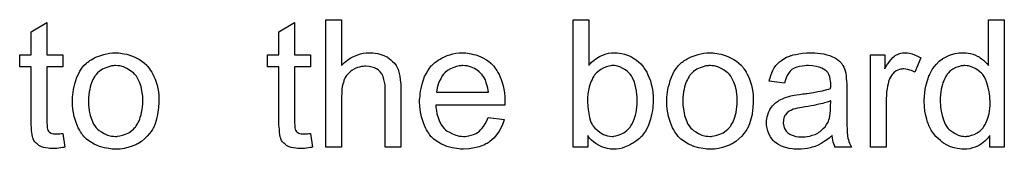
# Model space of a CAD drawing. Extents: x -1.6 to 9, y -2.8 to 5.2.
# Tile 111 of 197: x 7.4183 to 8.0369, y 0.0183 to 0.0996. Entities that reach past the tile are written whole.
import ezdxf

# ---------------------------------------------------------------- set-up
doc = ezdxf.new("R2010")
doc.units = 0
doc.layers.add('dfn6-15-57-c_document', color=1, linetype='CONTINUOUS')

msp = doc.modelspace()

# ---------------------------------------------------------------- linework, layer by layer
at = {"layer": 'dfn6-15-57-c_document', "color": 1}
for points in [[(7.620514, 0.070931), (7.62063, 0.071047), (7.620861, 0.071278), (7.621208, 0.071626), (7.621787, 0.072204), (7.622365, 0.072783), (7.623175, 0.073477), (7.624216, 0.074171), (7.625258, 0.074981), (7.626415, 0.075675), (7.627687, 0.076369), (7.630696, 0.077642), (7.632315, 0.078221), (7.634051, 0.078568), (7.635902, 0.078799), (7.637753, 0.078915), (7.638795, 0.078915), (7.640067, 0.078799), (7.641571, 0.078568), (7.643307, 0.078336), (7.645158, 0.077873), (7.647009, 0.077179), (7.64886, 0.076369), (7.649092, 0.076254), (7.64967, 0.075906), (7.65048, 0.075328), (7.651522, 0.074518), (7.652563, 0.073477), (7.65372, 0.07232), (7.654761, 0.070931), (7.655687, 0.069312), (7.655802, 0.06908), (7.656034, 0.068502), (7.656381, 0.06746), (7.656728, 0.065956), (7.657075, 0.064105), (7.657422, 0.061907), (7.657654, 0.059246), (7.657769, 0.056237), (7.657769, 0.019561), (7.647935, 0.019561), (7.647935, 0.056353), (7.647935, 0.056469), (7.647935, 0.0567), (7.647935, 0.057047), (7.647935, 0.05751), (7.647819, 0.058783), (7.647588, 0.060403), (7.647125, 0.062138), (7.646547, 0.063874), (7.645737, 0.065609), (7.644695, 0.066998), (7.64458, 0.067113), (7.644117, 0.067576), (7.643423, 0.068155), (7.642381, 0.068733), (7.641109, 0.069427), (7.639605, 0.06989), (7.637753, 0.070353), (7.635671, 0.070469), (7.634976, 0.070469), (7.634167, 0.070353), (7.63301, 0.070237), (7.631853, 0.06989), (7.630464, 0.069543), (7.629076, 0.068965), (7.627572, 0.068155), (7.627456, 0.068039), (7.626993, 0.067692), (7.626299, 0.067229), (7.625489, 0.066535), (7.624564, 0.065609), (7.623638, 0.064568), (7.622828, 0.063295), (7.622134, 0.061907), (7.622018, 0.061675), (7.621902, 0.061213), (7.621671, 0.060287), (7.621324, 0.05913), (7.620977, 0.057626), (7.620745, 0.055775), (7.62063, 0.053692), (7.620514, 0.051262), (7.620514, 0.019561), (7.61068, 0.019561), (7.61068, 0.099625), (7.620514, 0.099625), (7.620514, 0.070931)], [(7.775899, 0.071047), (7.776015, 0.071163), (7.776131, 0.071394), (7.776478, 0.071741), (7.777056, 0.07232), (7.777635, 0.072898), (7.778329, 0.073593), (7.779254, 0.074287), (7.78018, 0.074981), (7.782494, 0.076485), (7.785155, 0.077642), (7.786659, 0.078221), (7.788279, 0.078568), (7.790015, 0.078799), (7.79175, 0.078915), (7.792676, 0.078915), (7.793717, 0.078799), (7.79499, 0.078683), (7.796494, 0.078336), (7.798229, 0.077989), (7.80008, 0.077411), (7.801816, 0.076716), (7.802047, 0.076601), (7.802626, 0.076369), (7.803551, 0.075791), (7.804593, 0.075097), (7.805865, 0.074287), (7.807138, 0.073246), (7.808526, 0.071973), (7.809684, 0.070584), (7.809799, 0.070469), (7.810146, 0.06989), (7.810725, 0.06908), (7.811419, 0.068039), (7.812229, 0.066651), (7.813039, 0.065031), (7.813849, 0.06318), (7.814543, 0.061213), (7.814543, 0.061097), (7.814659, 0.060981), (7.814774, 0.060634), (7.81489, 0.060287), (7.815121, 0.05913), (7.815468, 0.057626), (7.815816, 0.055891), (7.816163, 0.053924), (7.816278, 0.051725), (7.816394, 0.049411), (7.816394, 0.049296), (7.816394, 0.048717), (7.816394, 0.048023), (7.816278, 0.046982), (7.816163, 0.045709), (7.816047, 0.044321), (7.815816, 0.042701), (7.815468, 0.040965), (7.814543, 0.037263), (7.813964, 0.035296), (7.81327, 0.033445), (7.81246, 0.031478), (7.811419, 0.029742), (7.810262, 0.028007), (7.808989, 0.026387), (7.808874, 0.026271), (7.808642, 0.02604), (7.808295, 0.025693), (7.807717, 0.025114), (7.806907, 0.024536), (7.806097, 0.023842), (7.805171, 0.023147), (7.804014, 0.022337), (7.802742, 0.021643), (7.801469, 0.020833), (7.798345, 0.019561), (7.796725, 0.018982), (7.79499, 0.018635), (7.793138, 0.018404), (7.791287, 0.018288), (7.790824, 0.018288), (7.790246, 0.018404), (7.789552, 0.018404), (7.788742, 0.018519), (7.7877, 0.018751), (7.785386, 0.019329), (7.784114, 0.019792), (7.782841, 0.020371), (7.781453, 0.021065), (7.78018, 0.021875), (7.778792, 0.022916), (7.777519, 0.024073), (7.776362, 0.025346), (7.775205, 0.02685), (7.775205, 0.019561), (7.766065, 0.019561), (7.766065, 0.099625), (7.775899, 0.099625), (7.775899, 0.071047)], [(8.036918, 0.019561), (8.027778, 0.019561), (8.027778, 0.02685), (8.027662, 0.026734), (8.027547, 0.026503), (8.027199, 0.02604), (8.026737, 0.025461), (8.026158, 0.024883), (8.025464, 0.024189), (8.024654, 0.023379), (8.023613, 0.022569), (8.022572, 0.021759), (8.021414, 0.020949), (8.020026, 0.020255), (8.018522, 0.019676), (8.017018, 0.019098), (8.015282, 0.018635), (8.013431, 0.018404), (8.011464, 0.018288), (8.01077, 0.018288), (8.010307, 0.018404), (8.008919, 0.018519), (8.007299, 0.018751), (8.005332, 0.019214), (8.003134, 0.019908), (8.000936, 0.020833), (7.998737, 0.022106), (7.998622, 0.022106), (7.998506, 0.022337), (7.997812, 0.0228), (7.99677, 0.023726), (7.995498, 0.024883), (7.993994, 0.026387), (7.992489, 0.028238), (7.990985, 0.030321), (7.989713, 0.032751), (7.989713, 0.032866), (7.989597, 0.033098), (7.989481, 0.033445), (7.98925, 0.033907), (7.989019, 0.034602), (7.988671, 0.035412), (7.98844, 0.036221), (7.988209, 0.037263), (7.98763, 0.039577), (7.987052, 0.042238), (7.986704, 0.045246), (7.986589, 0.048486), (7.986589, 0.048601), (7.986589, 0.048833), (7.986589, 0.049296), (7.986589, 0.04999), (7.986704, 0.050684), (7.986704, 0.05161), (7.986936, 0.053692), (7.987283, 0.056122), (7.987861, 0.058783), (7.988556, 0.06156), (7.989481, 0.064221), (7.989481, 0.064337), (7.989597, 0.064568), (7.989828, 0.064915), (7.99006, 0.065378), (7.990754, 0.066651), (7.99168, 0.06827), (7.992837, 0.070006), (7.994341, 0.071741), (7.996076, 0.073593), (7.998159, 0.075097), (7.998275, 0.075097), (7.99839, 0.075212), (7.998737, 0.075444), (7.9992, 0.075675), (8.000357, 0.076254), (8.001977, 0.077064), (8.003828, 0.077758), (8.006026, 0.078336), (8.008456, 0.078799), (8.011002, 0.078915), (8.011927, 0.078915), (8.012853, 0.078799), (8.014125, 0.078683), (8.01563, 0.078336), (8.017249, 0.077989), (8.018869, 0.077411), (8.020373, 0.076601), (8.020605, 0.076485), (8.021067, 0.076254), (8.021762, 0.075675), (8.022687, 0.075097), (8.023844, 0.074287), (8.024886, 0.073246), (8.026042, 0.072204), (8.027084, 0.070931), (8.027084, 0.099625), (8.036918, 0.099625), (8.036918, 0.019561)], [(7.435394, 0.077642), (7.445344, 0.077642), (7.445344, 0.070006), (7.435394, 0.070006), (7.435394, 0.035874), (7.435394, 0.035643), (7.435394, 0.03518), (7.435394, 0.034486), (7.43551, 0.033676), (7.435625, 0.031825), (7.435741, 0.031015), (7.435857, 0.030436), (7.435972, 0.030205), (7.43632, 0.029742), (7.436782, 0.029164), (7.437592, 0.028585), (7.437824, 0.02847), (7.438402, 0.028238), (7.439444, 0.028007), (7.440948, 0.027891), (7.442105, 0.027891), (7.442683, 0.028007), (7.443493, 0.028007), (7.444419, 0.028122), (7.445344, 0.028238), (7.446617, 0.019561), (7.446386, 0.019561), (7.445923, 0.019445), (7.445113, 0.019329), (7.444072, 0.019213), (7.442914, 0.018982), (7.441642, 0.018866), (7.439096, 0.018751), (7.438171, 0.018751), (7.437245, 0.018866), (7.436088, 0.018982), (7.4347, 0.019098), (7.433311, 0.019445), (7.432039, 0.019792), (7.430766, 0.02037), (7.43065, 0.020486), (7.430303, 0.020718), (7.42984, 0.021065), (7.429146, 0.021643), (7.428568, 0.022222), (7.427873, 0.023032), (7.427179, 0.023841), (7.426717, 0.024883), (7.426717, 0.024998), (7.426485, 0.025461), (7.426369, 0.026271), (7.426138, 0.027428), (7.425907, 0.028932), (7.425791, 0.029858), (7.425791, 0.030899), (7.425675, 0.032172), (7.42556, 0.033445), (7.42556, 0.034833), (7.42556, 0.036453), (7.42556, 0.070006), (7.41827, 0.070006), (7.41827, 0.077642), (7.42556, 0.077642), (7.42556, 0.091989), (7.435394, 0.097889), (7.435394, 0.077642)], [(7.591011, 0.077642), (7.600961, 0.077642), (7.600961, 0.070006), (7.591011, 0.070006), (7.591011, 0.035874), (7.591011, 0.035643), (7.591011, 0.03518), (7.591011, 0.034486), (7.591126, 0.033676), (7.591242, 0.031825), (7.591358, 0.031015), (7.591473, 0.030436), (7.591589, 0.030205), (7.591936, 0.029742), (7.592399, 0.029164), (7.593209, 0.028585), (7.59344, 0.02847), (7.594019, 0.028238), (7.59506, 0.028007), (7.596564, 0.027891), (7.597721, 0.027891), (7.5983, 0.028007), (7.599109, 0.028007), (7.600035, 0.028122), (7.600961, 0.028238), (7.602233, 0.019561), (7.602002, 0.019561), (7.601539, 0.019445), (7.600729, 0.019329), (7.599688, 0.019213), (7.598531, 0.018982), (7.597258, 0.018866), (7.594713, 0.018751), (7.593787, 0.018751), (7.592862, 0.018866), (7.591705, 0.018982), (7.590316, 0.019098), (7.588928, 0.019445), (7.587655, 0.019792), (7.586382, 0.02037), (7.586267, 0.020486), (7.58592, 0.020718), (7.585457, 0.021065), (7.584763, 0.021643), (7.584184, 0.022222), (7.58349, 0.023032), (7.582796, 0.023841), (7.582333, 0.024883), (7.582333, 0.024998), (7.582102, 0.025461), (7.581986, 0.026271), (7.581755, 0.027428), (7.581523, 0.028932), (7.581407, 0.029858), (7.581407, 0.030899), (7.581292, 0.032172), (7.581176, 0.033445), (7.581176, 0.034833), (7.581176, 0.036453), (7.581176, 0.070006), (7.573887, 0.070006), (7.573887, 0.077642), (7.581176, 0.077642), (7.581176, 0.091989), (7.591011, 0.097889), (7.591011, 0.077642)], [(7.480517, 0.078799), (7.481558, 0.078683), (7.482715, 0.078452), (7.483988, 0.078221), (7.485492, 0.077989), (7.488616, 0.076948), (7.490236, 0.076369), (7.491856, 0.075559), (7.493475, 0.074749), (7.495095, 0.073593), (7.496599, 0.072436), (7.498103, 0.071047), (7.498219, 0.070931), (7.49845, 0.0707), (7.498798, 0.070237), (7.49926, 0.069659), (7.499839, 0.068849), (7.500533, 0.067808), (7.501227, 0.06665), (7.501922, 0.065378), (7.502616, 0.063989), (7.50331, 0.062254), (7.504004, 0.060518), (7.504583, 0.058551), (7.505045, 0.056469), (7.505392, 0.054271), (7.505624, 0.051957), (7.50574, 0.049411), (7.50574, 0.049295), (7.50574, 0.048948), (7.50574, 0.04837), (7.50574, 0.04756), (7.505624, 0.046634), (7.505508, 0.045477), (7.505508, 0.04432), (7.505277, 0.043048), (7.50493, 0.040155), (7.504235, 0.037263), (7.503426, 0.03437), (7.502269, 0.031709), (7.502269, 0.031593), (7.502153, 0.031478), (7.501922, 0.031131), (7.50169, 0.030668), (7.50088, 0.029511), (7.499839, 0.028122), (7.49845, 0.026503), (7.496715, 0.024883), (7.494748, 0.023263), (7.492434, 0.021759), (7.492318, 0.021759), (7.492203, 0.021643), (7.491856, 0.021412), (7.491277, 0.02118), (7.490699, 0.020949), (7.490004, 0.020718), (7.488269, 0.020023), (7.486302, 0.019445), (7.483872, 0.018866), (7.481327, 0.018404), (7.47855, 0.018288), (7.477393, 0.018288), (7.476467, 0.018404), (7.475426, 0.018519), (7.474269, 0.018751), (7.472881, 0.018982), (7.471492, 0.019213), (7.468368, 0.020139), (7.466633, 0.020833), (7.465013, 0.021527), (7.463393, 0.022453), (7.461774, 0.023494), (7.46027, 0.024651), (7.458765, 0.02604), (7.45865, 0.026155), (7.458418, 0.026387), (7.458071, 0.02685), (7.457608, 0.027544), (7.45703, 0.028354), (7.456451, 0.029279), (7.455757, 0.030436), (7.455063, 0.031825), (7.454369, 0.033329), (7.453675, 0.035064), (7.453096, 0.036916), (7.452518, 0.038883), (7.452055, 0.041081), (7.451708, 0.043395), (7.451476, 0.04594), (7.451361, 0.048601), (7.451361, 0.048833), (7.451361, 0.049295), (7.451476, 0.050105), (7.451476, 0.051262), (7.451592, 0.052535), (7.451823, 0.054155), (7.452055, 0.055775), (7.452518, 0.057626), (7.45298, 0.059477), (7.453559, 0.061444), (7.454253, 0.063527), (7.455179, 0.065493), (7.456104, 0.067345), (7.457377, 0.069196), (7.45865, 0.070931), (7.46027, 0.072436), (7.460385, 0.072551), (7.460617, 0.072667), (7.461079, 0.073014), (7.461658, 0.073477), (7.462352, 0.07394), (7.463278, 0.074518), (7.464203, 0.075097), (7.46536, 0.075675), (7.466633, 0.076254), (7.468021, 0.076832), (7.471145, 0.077873), (7.474732, 0.078683), (7.476583, 0.078799), (7.47855, 0.078915), (7.479707, 0.078915), (7.480517, 0.078799)], [(7.698611, 0.078799), (7.699537, 0.078683), (7.700694, 0.078452), (7.701967, 0.078221), (7.703471, 0.077873), (7.704859, 0.077526), (7.706479, 0.076948), (7.707983, 0.076369), (7.709603, 0.075559), (7.711223, 0.074634), (7.712843, 0.073593), (7.714347, 0.07232), (7.715735, 0.070931), (7.715851, 0.070816), (7.716082, 0.070584), (7.716429, 0.070121), (7.716892, 0.069427), (7.717471, 0.068617), (7.718049, 0.067692), (7.718743, 0.066535), (7.719438, 0.065146), (7.720132, 0.063642), (7.720826, 0.062023), (7.721404, 0.060171), (7.721983, 0.058204), (7.722446, 0.056006), (7.722793, 0.053692), (7.723024, 0.051262), (7.72314, 0.048601), (7.72314, 0.048486), (7.72314, 0.048023), (7.72314, 0.047213), (7.723024, 0.046056), (7.679637, 0.046056), (7.679637, 0.04594), (7.679637, 0.045593), (7.679752, 0.04513), (7.679752, 0.044436), (7.679868, 0.043626), (7.6801, 0.042701), (7.680447, 0.040618), (7.681141, 0.038304), (7.682066, 0.035759), (7.683339, 0.033445), (7.684959, 0.031362), (7.685075, 0.031362), (7.68519, 0.031131), (7.685885, 0.030552), (7.686926, 0.029742), (7.688314, 0.028932), (7.690165, 0.028007), (7.692248, 0.027197), (7.694562, 0.026618), (7.695835, 0.026503), (7.697223, 0.026387), (7.698149, 0.026387), (7.69919, 0.026503), (7.700463, 0.026734), (7.701851, 0.027081), (7.703471, 0.027544), (7.704975, 0.028238), (7.706479, 0.029164), (7.706595, 0.029279), (7.707173, 0.029742), (7.707868, 0.030436), (7.708677, 0.031362), (7.709603, 0.032635), (7.710644, 0.034255), (7.711686, 0.036106), (7.712611, 0.038304), (7.722793, 0.037031), (7.722793, 0.036916), (7.722677, 0.036684), (7.722561, 0.036221), (7.72233, 0.035527), (7.721983, 0.034833), (7.721636, 0.033907), (7.72071, 0.031941), (7.719553, 0.029742), (7.717933, 0.027428), (7.716082, 0.02523), (7.713768, 0.023147), (7.713653, 0.023147), (7.713421, 0.022916), (7.713074, 0.022684), (7.712611, 0.022337), (7.711917, 0.02199), (7.711223, 0.021643), (7.710297, 0.02118), (7.709256, 0.020718), (7.708099, 0.020255), (7.706942, 0.019792), (7.704049, 0.019098), (7.70081, 0.018519), (7.697223, 0.018288), (7.69595, 0.018288), (7.695141, 0.018404), (7.694099, 0.018519), (7.692827, 0.018751), (7.691438, 0.018982), (7.689934, 0.019213), (7.686694, 0.020139), (7.684959, 0.020833), (7.683339, 0.021527), (7.681604, 0.022453), (7.679984, 0.023494), (7.67848, 0.024651), (7.676976, 0.02604), (7.67686, 0.026155), (7.676628, 0.026387), (7.676281, 0.02685), (7.675819, 0.027544), (7.67524, 0.028354), (7.674662, 0.029279), (7.673967, 0.030436), (7.673273, 0.031709), (7.672579, 0.033213), (7.671885, 0.034833), (7.671306, 0.036684), (7.670728, 0.038651), (7.670265, 0.040734), (7.669918, 0.043048), (7.669686, 0.045477), (7.669571, 0.048023), (7.669571, 0.048139), (7.669571, 0.048717), (7.669571, 0.049411), (7.669686, 0.050453), (7.669802, 0.051725), (7.669918, 0.053114), (7.670149, 0.054733), (7.670496, 0.056353), (7.671422, 0.060056), (7.672001, 0.061907), (7.672695, 0.063874), (7.67362, 0.065725), (7.674662, 0.06746), (7.675819, 0.069196), (7.677091, 0.070816), (7.677207, 0.070931), (7.677438, 0.071163), (7.677901, 0.07151), (7.67848, 0.072088), (7.679174, 0.072667), (7.6801, 0.073361), (7.681141, 0.074171), (7.682413, 0.074865), (7.683686, 0.075675), (7.68519, 0.076369), (7.68681, 0.077064), (7.688546, 0.077642), (7.690397, 0.078221), (7.692364, 0.078568), (7.694446, 0.078799), (7.696645, 0.078915), (7.697802, 0.078915), (7.698611, 0.078799)], [(7.853997, 0.078799), (7.855038, 0.078683), (7.856195, 0.078452), (7.857468, 0.078221), (7.858972, 0.077989), (7.862096, 0.076948), (7.863715, 0.076369), (7.865335, 0.075559), (7.866955, 0.07475), (7.868575, 0.073593), (7.870079, 0.072436), (7.871583, 0.071047), (7.871699, 0.070931), (7.87193, 0.0707), (7.872277, 0.070237), (7.87274, 0.069659), (7.873319, 0.068849), (7.874013, 0.067808), (7.874707, 0.066651), (7.875401, 0.065378), (7.876095, 0.063989), (7.876789, 0.062254), (7.877484, 0.060519), (7.878062, 0.058552), (7.878525, 0.056469), (7.878872, 0.054271), (7.879104, 0.051957), (7.879219, 0.049411), (7.879219, 0.049296), (7.879219, 0.048949), (7.879219, 0.04837), (7.879219, 0.04756), (7.879104, 0.046635), (7.878988, 0.045477), (7.878988, 0.044321), (7.878756, 0.043048), (7.878409, 0.040155), (7.877715, 0.037263), (7.876905, 0.03437), (7.875748, 0.031709), (7.875748, 0.031593), (7.875632, 0.031478), (7.875401, 0.031131), (7.87517, 0.030668), (7.87436, 0.029511), (7.873319, 0.028122), (7.87193, 0.026503), (7.870195, 0.024883), (7.868228, 0.023263), (7.865914, 0.021759), (7.865798, 0.021759), (7.865682, 0.021643), (7.865335, 0.021412), (7.864757, 0.02118), (7.864178, 0.020949), (7.863484, 0.020718), (7.861748, 0.020023), (7.859782, 0.019445), (7.857352, 0.018866), (7.854806, 0.018404), (7.85203, 0.018288), (7.850873, 0.018288), (7.849947, 0.018404), (7.848906, 0.018519), (7.847749, 0.018751), (7.84636, 0.018982), (7.844972, 0.019214), (7.841848, 0.020139), (7.840113, 0.020833), (7.838493, 0.021528), (7.836873, 0.022453), (7.835253, 0.023494), (7.833749, 0.024651), (7.832245, 0.02604), (7.832129, 0.026156), (7.831898, 0.026387), (7.831551, 0.02685), (7.831088, 0.027544), (7.83051, 0.028354), (7.829931, 0.029279), (7.829237, 0.030436), (7.828543, 0.031825), (7.827848, 0.033329), (7.827154, 0.035065), (7.826576, 0.036916), (7.825997, 0.038883), (7.825534, 0.041081), (7.825187, 0.043395), (7.824956, 0.04594), (7.82484, 0.048601), (7.82484, 0.048833), (7.82484, 0.049296), (7.824956, 0.050105), (7.824956, 0.051263), (7.825072, 0.052535), (7.825303, 0.054155), (7.825534, 0.055775), (7.825997, 0.057626), (7.82646, 0.059477), (7.827038, 0.061444), (7.827733, 0.063527), (7.828658, 0.065494), (7.829584, 0.067345), (7.830857, 0.069196), (7.832129, 0.070931), (7.833749, 0.072436), (7.833865, 0.072551), (7.834096, 0.072667), (7.834559, 0.073014), (7.835137, 0.073477), (7.835832, 0.07394), (7.836757, 0.074518), (7.837683, 0.075097), (7.83884, 0.075675), (7.840113, 0.076254), (7.841501, 0.076832), (7.844625, 0.077874), (7.848212, 0.078683), (7.850063, 0.078799), (7.85203, 0.078915), (7.853187, 0.078915), (7.853997, 0.078799)], [(7.917863, 0.078799), (7.919599, 0.078683), (7.921565, 0.078452), (7.923532, 0.078105), (7.925499, 0.077642), (7.92735, 0.077064), (7.927582, 0.076948), (7.92816, 0.076716), (7.92897, 0.076369), (7.930011, 0.075907), (7.931168, 0.075212), (7.932325, 0.074518), (7.933367, 0.073593), (7.934292, 0.072667), (7.934408, 0.072551), (7.93464, 0.072204), (7.934987, 0.071626), (7.935449, 0.070931), (7.936028, 0.06989), (7.936491, 0.068849), (7.936953, 0.067576), (7.937301, 0.066072), (7.937301, 0.065956), (7.937416, 0.065609), (7.937532, 0.064915), (7.937648, 0.063989), (7.937648, 0.062717), (7.937763, 0.061213), (7.937879, 0.059246), (7.937879, 0.057047), (7.937879, 0.043858), (7.937879, 0.043742), (7.937879, 0.043279), (7.937879, 0.042585), (7.937879, 0.041659), (7.937879, 0.040618), (7.937879, 0.039345), (7.937995, 0.036569), (7.937995, 0.033676), (7.93811, 0.030784), (7.938226, 0.029511), (7.938226, 0.028354), (7.938342, 0.027313), (7.938458, 0.026503), (7.938458, 0.026387), (7.938573, 0.025924), (7.938689, 0.02523), (7.939036, 0.024304), (7.939267, 0.023263), (7.93973, 0.022106), (7.940309, 0.020833), (7.940887, 0.019561), (7.93059, 0.019561), (7.930474, 0.019676), (7.930359, 0.020139), (7.930127, 0.020718), (7.92978, 0.021643), (7.929433, 0.022685), (7.929202, 0.023957), (7.92897, 0.025346), (7.928739, 0.02685), (7.928623, 0.02685), (7.928507, 0.026618), (7.927813, 0.02604), (7.926772, 0.02523), (7.925383, 0.024189), (7.923648, 0.023147), (7.921913, 0.02199), (7.920061, 0.020949), (7.918094, 0.020139), (7.917863, 0.020023), (7.917169, 0.019908), (7.916127, 0.019561), (7.914855, 0.019214), (7.913235, 0.018866), (7.911384, 0.018635), (7.909301, 0.018404), (7.907219, 0.018288), (7.906293, 0.018288), (7.905599, 0.018404), (7.904789, 0.018404), (7.903863, 0.018519), (7.901781, 0.018866), (7.899467, 0.019445), (7.896921, 0.020255), (7.894607, 0.021412), (7.892525, 0.022916), (7.892293, 0.023147), (7.891715, 0.023726), (7.890905, 0.024767), (7.889979, 0.026156), (7.889054, 0.027891), (7.888244, 0.029858), (7.887665, 0.032288), (7.88755, 0.033445), (7.887434, 0.034833), (7.887434, 0.035065), (7.887434, 0.035527), (7.88755, 0.036337), (7.887665, 0.037379), (7.887897, 0.038651), (7.888244, 0.039924), (7.888707, 0.041312), (7.889285, 0.042585), (7.889401, 0.042701), (7.889632, 0.043163), (7.890095, 0.043858), (7.890673, 0.044668), (7.891368, 0.045593), (7.892293, 0.046519), (7.893219, 0.047444), (7.894376, 0.048254), (7.894492, 0.04837), (7.894954, 0.048601), (7.895533, 0.049064), (7.896458, 0.049527), (7.8975, 0.04999), (7.898773, 0.050568), (7.900045, 0.051031), (7.901549, 0.051494), (7.901665, 0.051494), (7.902128, 0.05161), (7.902822, 0.051841), (7.903748, 0.051957), (7.904905, 0.052188), (7.906409, 0.052419), (7.908144, 0.052767), (7.910227, 0.052998), (7.910342, 0.052998), (7.910805, 0.053114), (7.911384, 0.053114), (7.912194, 0.053229), (7.913119, 0.053345), (7.914276, 0.053577), (7.915549, 0.053692), (7.916937, 0.053924), (7.919714, 0.054502), (7.922722, 0.055081), (7.925383, 0.055775), (7.926656, 0.056122), (7.927813, 0.056469), (7.927813, 0.056585), (7.927813, 0.056816), (7.927929, 0.05751), (7.927929, 0.05832), (7.927929, 0.058783), (7.927929, 0.059014), (7.927929, 0.05913), (7.927929, 0.059246), (7.927929, 0.05994), (7.927813, 0.061097), (7.927582, 0.06237), (7.927235, 0.063758), (7.926656, 0.065147), (7.925962, 0.066419), (7.925036, 0.06746), (7.924921, 0.067576), (7.924342, 0.068039), (7.923417, 0.068502), (7.92226, 0.069196), (7.92064, 0.069775), (7.918789, 0.070353), (7.916475, 0.0707), (7.913814, 0.070816), (7.912657, 0.070816), (7.911499, 0.0707), (7.90988, 0.070469), (7.90826, 0.070237), (7.906524, 0.069775), (7.904905, 0.069196), (7.903516, 0.068386), (7.9034, 0.06827), (7.902938, 0.067923), (7.902359, 0.067345), (7.901665, 0.066419), (7.900971, 0.065262), (7.900161, 0.063758), (7.899467, 0.061907), (7.898773, 0.059824), (7.889169, 0.061097), (7.889169, 0.061213), (7.889285, 0.061328), (7.889285, 0.061675), (7.889401, 0.062138), (7.889748, 0.06318), (7.890211, 0.064684), (7.890789, 0.066188), (7.891483, 0.067808), (7.892409, 0.069427), (7.89345, 0.070931), (7.893566, 0.071047), (7.894029, 0.07151), (7.894723, 0.072204), (7.895649, 0.07313), (7.896921, 0.074055), (7.898425, 0.074981), (7.900161, 0.076022), (7.902128, 0.076832), (7.902243, 0.076832), (7.902359, 0.076948), (7.902706, 0.077064), (7.903169, 0.077179), (7.904326, 0.077526), (7.905946, 0.077874), (7.907797, 0.078221), (7.910111, 0.078568), (7.912541, 0.078799), (7.915318, 0.078915), (7.91659, 0.078915), (7.917863, 0.078799)], [(7.976176, 0.078799), (7.977449, 0.078568), (7.978953, 0.078105), (7.980572, 0.077526), (7.982424, 0.076716), (7.984391, 0.075675), (7.980804, 0.066651), (7.980688, 0.066766), (7.980225, 0.066998), (7.979531, 0.067345), (7.978605, 0.067692), (7.977564, 0.068039), (7.976292, 0.068386), (7.975019, 0.068618), (7.973746, 0.068733), (7.973168, 0.068733), (7.972589, 0.068618), (7.971779, 0.068502), (7.970969, 0.06827), (7.969928, 0.067923), (7.968887, 0.06746), (7.967961, 0.066766), (7.967845, 0.066651), (7.967498, 0.066419), (7.967151, 0.065956), (7.966573, 0.065378), (7.965994, 0.064568), (7.965416, 0.063642), (7.964837, 0.062601), (7.964374, 0.061328), (7.964259, 0.061097), (7.964143, 0.060403), (7.963912, 0.059361), (7.963565, 0.057973), (7.963217, 0.056238), (7.962986, 0.054271), (7.96287, 0.052188), (7.962755, 0.049874), (7.962755, 0.019561), (7.95292, 0.019561), (7.95292, 0.077642), (7.961829, 0.077642), (7.961829, 0.068849), (7.961945, 0.068965), (7.962408, 0.069775), (7.962986, 0.070816), (7.963912, 0.072088), (7.964837, 0.073361), (7.965878, 0.07475), (7.96692, 0.075907), (7.967961, 0.076832), (7.968077, 0.076948), (7.968424, 0.077179), (7.969118, 0.077526), (7.969812, 0.077874), (7.970738, 0.078221), (7.971895, 0.078568), (7.973052, 0.078799), (7.974325, 0.078915), (7.975135, 0.078915), (7.976176, 0.078799)], [(7.47855, 0.070816), (7.477856, 0.070816), (7.477277, 0.0707), (7.476005, 0.070584), (7.474269, 0.070121), (7.472302, 0.069427), (7.47022, 0.068502), (7.468253, 0.067113), (7.467212, 0.066188), (7.466286, 0.065262), (7.466286, 0.065146), (7.466055, 0.065031), (7.465823, 0.064684), (7.465476, 0.064221), (7.465129, 0.063642), (7.464782, 0.062948), (7.464319, 0.062023), (7.463856, 0.061097), (7.463393, 0.05994), (7.462931, 0.058783), (7.462583, 0.057395), (7.462236, 0.05589), (7.461889, 0.054271), (7.461658, 0.052535), (7.461542, 0.050568), (7.461426, 0.048601), (7.461426, 0.048486), (7.461426, 0.048139), (7.461426, 0.04756), (7.461542, 0.04675), (7.461542, 0.045825), (7.461658, 0.044783), (7.462005, 0.042353), (7.462583, 0.039577), (7.463509, 0.0368), (7.464666, 0.034139), (7.465476, 0.032982), (7.466286, 0.031825), (7.466402, 0.031825), (7.466517, 0.031593), (7.467212, 0.031015), (7.468253, 0.030089), (7.469641, 0.029164), (7.471377, 0.028122), (7.473459, 0.027197), (7.475889, 0.026618), (7.477162, 0.026503), (7.47855, 0.026387), (7.479244, 0.026387), (7.479823, 0.026503), (7.481096, 0.026734), (7.482831, 0.027081), (7.484682, 0.027775), (7.486765, 0.028701), (7.488732, 0.030089), (7.489773, 0.031015), (7.490699, 0.031941), (7.490814, 0.032056), (7.49093, 0.032172), (7.491161, 0.032519), (7.491508, 0.032982), (7.491856, 0.03356), (7.492318, 0.034255), (7.492781, 0.03518), (7.493244, 0.036106), (7.493707, 0.037263), (7.494054, 0.038535), (7.494517, 0.039924), (7.494864, 0.041428), (7.495211, 0.043163), (7.495442, 0.044899), (7.495674, 0.046866), (7.495674, 0.048948), (7.495674, 0.049064), (7.495674, 0.049411), (7.495674, 0.04999), (7.495558, 0.050684), (7.495558, 0.051609), (7.495442, 0.052651), (7.495095, 0.055081), (7.494517, 0.057626), (7.493591, 0.060403), (7.492318, 0.062948), (7.491624, 0.064221), (7.490699, 0.065262), (7.490699, 0.065378), (7.490467, 0.065493), (7.489773, 0.066188), (7.488732, 0.066998), (7.487343, 0.068039), (7.485608, 0.06908), (7.483525, 0.070006), (7.481211, 0.070584), (7.479939, 0.0707), (7.47855, 0.070816)], [(7.69676, 0.070816), (7.696066, 0.070816), (7.695603, 0.0707), (7.694331, 0.070584), (7.692827, 0.070237), (7.690975, 0.069659), (7.689008, 0.068849), (7.687157, 0.067692), (7.685306, 0.066188), (7.685075, 0.065956), (7.684612, 0.065378), (7.683802, 0.064337), (7.682992, 0.062948), (7.682066, 0.061328), (7.681257, 0.059246), (7.680562, 0.056816), (7.680215, 0.054155), (7.712727, 0.054155), (7.712727, 0.054271), (7.712727, 0.054502), (7.712611, 0.054849), (7.712611, 0.055312), (7.71238, 0.0567), (7.712033, 0.058204), (7.711454, 0.060056), (7.710876, 0.061791), (7.70995, 0.063527), (7.708909, 0.065031), (7.708909, 0.065146), (7.708677, 0.065262), (7.708099, 0.065956), (7.707058, 0.066882), (7.705669, 0.067923), (7.703934, 0.068965), (7.701851, 0.06989), (7.699421, 0.070584), (7.698149, 0.0707), (7.69676, 0.070816)], [(7.791981, 0.070816), (7.790246, 0.070816), (7.789783, 0.0707), (7.78851, 0.070469), (7.787006, 0.070122), (7.785271, 0.069427), (7.78342, 0.068386), (7.782494, 0.067808), (7.781568, 0.066998), (7.780643, 0.066188), (7.779717, 0.065147), (7.779717, 0.065031), (7.779486, 0.064915), (7.779254, 0.064568), (7.779023, 0.064105), (7.778676, 0.063527), (7.778213, 0.062833), (7.777866, 0.062023), (7.777403, 0.061097), (7.77694, 0.05994), (7.776593, 0.058783), (7.776131, 0.057395), (7.775783, 0.056006), (7.775552, 0.054386), (7.775321, 0.052651), (7.775089, 0.050915), (7.775089, 0.048949), (7.775089, 0.048833), (7.775089, 0.048486), (7.775089, 0.047907), (7.775089, 0.047213), (7.775205, 0.046403), (7.775205, 0.045362), (7.775436, 0.043163), (7.775783, 0.040734), (7.776246, 0.038188), (7.77694, 0.035874), (7.777403, 0.034833), (7.777866, 0.033907), (7.777866, 0.033792), (7.778097, 0.03356), (7.778329, 0.033213), (7.778676, 0.032751), (7.779717, 0.031478), (7.781221, 0.030205), (7.782957, 0.028817), (7.785155, 0.027544), (7.786312, 0.027081), (7.7877, 0.026734), (7.788973, 0.026503), (7.790477, 0.026387), (7.791056, 0.026387), (7.791519, 0.026503), (7.792791, 0.026734), (7.794295, 0.027081), (7.796031, 0.027775), (7.797882, 0.028701), (7.799733, 0.030089), (7.800659, 0.031015), (7.801584, 0.031941), (7.801584, 0.032056), (7.801816, 0.032172), (7.802047, 0.032519), (7.802279, 0.032982), (7.802742, 0.03356), (7.803089, 0.034255), (7.803551, 0.03518), (7.804014, 0.036106), (7.804361, 0.037263), (7.804824, 0.03842), (7.805287, 0.039808), (7.805634, 0.041312), (7.805865, 0.042932), (7.806097, 0.044668), (7.806328, 0.046635), (7.806328, 0.048601), (7.806328, 0.048717), (7.806328, 0.049064), (7.806328, 0.049643), (7.806212, 0.050453), (7.806212, 0.051378), (7.806097, 0.052535), (7.80575, 0.054965), (7.805287, 0.057626), (7.804477, 0.060519), (7.80332, 0.063064), (7.802626, 0.064337), (7.801816, 0.065378), (7.801816, 0.065494), (7.801584, 0.065609), (7.801006, 0.066188), (7.80008, 0.067113), (7.798808, 0.068155), (7.797188, 0.06908), (7.795337, 0.070006), (7.793138, 0.070584), (7.791981, 0.070816)], [(7.85203, 0.070816), (7.851336, 0.070816), (7.850757, 0.0707), (7.849484, 0.070584), (7.847749, 0.070122), (7.845782, 0.069427), (7.843699, 0.068502), (7.841732, 0.067113), (7.840691, 0.066188), (7.839766, 0.065262), (7.839766, 0.065147), (7.839534, 0.065031), (7.839303, 0.064684), (7.838956, 0.064221), (7.838609, 0.063642), (7.838261, 0.062948), (7.837799, 0.062023), (7.837336, 0.061097), (7.836873, 0.05994), (7.83641, 0.058783), (7.836063, 0.057395), (7.835716, 0.055891), (7.835369, 0.054271), (7.835137, 0.052535), (7.835022, 0.050568), (7.834906, 0.048601), (7.834906, 0.048486), (7.834906, 0.048139), (7.834906, 0.04756), (7.835022, 0.04675), (7.835022, 0.045825), (7.835137, 0.044783), (7.835485, 0.042354), (7.836063, 0.039577), (7.836989, 0.0368), (7.838146, 0.034139), (7.838956, 0.032982), (7.839766, 0.031825), (7.839881, 0.031825), (7.839997, 0.031593), (7.840691, 0.031015), (7.841732, 0.030089), (7.843121, 0.029164), (7.844856, 0.028122), (7.846939, 0.027197), (7.849369, 0.026618), (7.850641, 0.026503), (7.85203, 0.026387), (7.852724, 0.026387), (7.853302, 0.026503), (7.854575, 0.026734), (7.856311, 0.027081), (7.858162, 0.027775), (7.860244, 0.028701), (7.862211, 0.030089), (7.863253, 0.031015), (7.864178, 0.031941), (7.864294, 0.032056), (7.86441, 0.032172), (7.864641, 0.032519), (7.864988, 0.032982), (7.865335, 0.03356), (7.865798, 0.034255), (7.866261, 0.03518), (7.866724, 0.036106), (7.867186, 0.037263), (7.867533, 0.038535), (7.867996, 0.039924), (7.868343, 0.041428), (7.86869, 0.043163), (7.868922, 0.044899), (7.869153, 0.046866), (7.869153, 0.048949), (7.869153, 0.049064), (7.869153, 0.049411), (7.869153, 0.04999), (7.869038, 0.050684), (7.869038, 0.05161), (7.868922, 0.052651), (7.868575, 0.055081), (7.867996, 0.057626), (7.867071, 0.060403), (7.865798, 0.062948), (7.865104, 0.064221), (7.864178, 0.065262), (7.864178, 0.065378), (7.863947, 0.065494), (7.863253, 0.066188), (7.862211, 0.066998), (7.860823, 0.068039), (7.859087, 0.06908), (7.857005, 0.070006), (7.854691, 0.070584), (7.853418, 0.0707), (7.85203, 0.070816)], [(8.012043, 0.070816), (8.011464, 0.070816), (8.011002, 0.0707), (8.009729, 0.070584), (8.008225, 0.070122), (8.006489, 0.069543), (8.004638, 0.068502), (8.002787, 0.067229), (8.001861, 0.066303), (8.001051, 0.065378), (8.001051, 0.065262), (8.00082, 0.065147), (8.000704, 0.064799), (8.000357, 0.064337), (8.00001, 0.063758), (7.999663, 0.063064), (7.999316, 0.062254), (7.998853, 0.061328), (7.99839, 0.060171), (7.998043, 0.058899), (7.997696, 0.05751), (7.997349, 0.056006), (7.997118, 0.054386), (7.996886, 0.052535), (7.996655, 0.050568), (7.996655, 0.048486), (7.996655, 0.04837), (7.996655, 0.048023), (7.996655, 0.047444), (7.99677, 0.046635), (7.99677, 0.045709), (7.996886, 0.044668), (7.997233, 0.042238), (7.997812, 0.039577), (7.998622, 0.0368), (7.999779, 0.034139), (8.000473, 0.032982), (8.001283, 0.031825), (8.001398, 0.031825), (8.001514, 0.031593), (8.002093, 0.031015), (8.003134, 0.030089), (8.004407, 0.029164), (8.006026, 0.028122), (8.007993, 0.027197), (8.010076, 0.026618), (8.011233, 0.026503), (8.01239, 0.026387), (8.012968, 0.026387), (8.013431, 0.026503), (8.014704, 0.026618), (8.016208, 0.027081), (8.017944, 0.02766), (8.019795, 0.028585), (8.021646, 0.029858), (8.022572, 0.030668), (8.023381, 0.031593), (8.023381, 0.031709), (8.023613, 0.031825), (8.023844, 0.032172), (8.024076, 0.032635), (8.024423, 0.033213), (8.024886, 0.033792), (8.025233, 0.034717), (8.025695, 0.035643), (8.026158, 0.036684), (8.026505, 0.037841), (8.026968, 0.03923), (8.027315, 0.040618), (8.027547, 0.042238), (8.027778, 0.043858), (8.028009, 0.045709), (8.028009, 0.047676), (8.028009, 0.047791), (8.028009, 0.048254), (8.028009, 0.048833), (8.027894, 0.049643), (8.027894, 0.050568), (8.027778, 0.051725), (8.027662, 0.052998), (8.027431, 0.054386), (8.026852, 0.057163), (8.026042, 0.060056), (8.024886, 0.062833), (8.024191, 0.063989), (8.023381, 0.065147), (8.023381, 0.065262), (8.02315, 0.065378), (8.022572, 0.066072), (8.02153, 0.066998), (8.020257, 0.068039), (8.018638, 0.06908), (8.016671, 0.06989), (8.014472, 0.070584), (8.013315, 0.0707), (8.012043, 0.070816)], [(7.927929, 0.048717), (7.927813, 0.048717), (7.927698, 0.048601), (7.92735, 0.048486), (7.926888, 0.04837), (7.926309, 0.048139), (7.925615, 0.047907), (7.924805, 0.047676), (7.923879, 0.047444), (7.922838, 0.047097), (7.921565, 0.046866), (7.920293, 0.046519), (7.918789, 0.046172), (7.917169, 0.045825), (7.915549, 0.045477), (7.913698, 0.045246), (7.911731, 0.044899), (7.911499, 0.044899), (7.910805, 0.044783), (7.909648, 0.044552), (7.908376, 0.044321), (7.906987, 0.044089), (7.905599, 0.043742), (7.904326, 0.043395), (7.903169, 0.042932), (7.903053, 0.042932), (7.902706, 0.042701), (7.902243, 0.042469), (7.901781, 0.042122), (7.900392, 0.041197), (7.899235, 0.039808), (7.899235, 0.039693), (7.899004, 0.039461), (7.898888, 0.038998), (7.898657, 0.03842), (7.898425, 0.037726), (7.898194, 0.037031), (7.898078, 0.036106), (7.897963, 0.03518), (7.897963, 0.035065), (7.897963, 0.034486), (7.898078, 0.033792), (7.89831, 0.032866), (7.898657, 0.031825), (7.899235, 0.030784), (7.89993, 0.029627), (7.900855, 0.028585), (7.900971, 0.02847), (7.901434, 0.028238), (7.902128, 0.027775), (7.903053, 0.027313), (7.904326, 0.02685), (7.90583, 0.026387), (7.907566, 0.026156), (7.909648, 0.02604), (7.910574, 0.02604), (7.911731, 0.026156), (7.913004, 0.026387), (7.914623, 0.026618), (7.916243, 0.027081), (7.917979, 0.02766), (7.919714, 0.02847), (7.919946, 0.028585), (7.920408, 0.028932), (7.921218, 0.029511), (7.922144, 0.030321), (7.923185, 0.031246), (7.924342, 0.032403), (7.925268, 0.033792), (7.926193, 0.035296), (7.926309, 0.035412), (7.926425, 0.035874), (7.926656, 0.036684), (7.927003, 0.037726), (7.92735, 0.039114), (7.927582, 0.040734), (7.927698, 0.042701), (7.927813, 0.045015), (7.927929, 0.048717)]]:
    msp.add_lwpolyline(points, dxfattribs=at)

doc.saveas('drawing.dxf')
